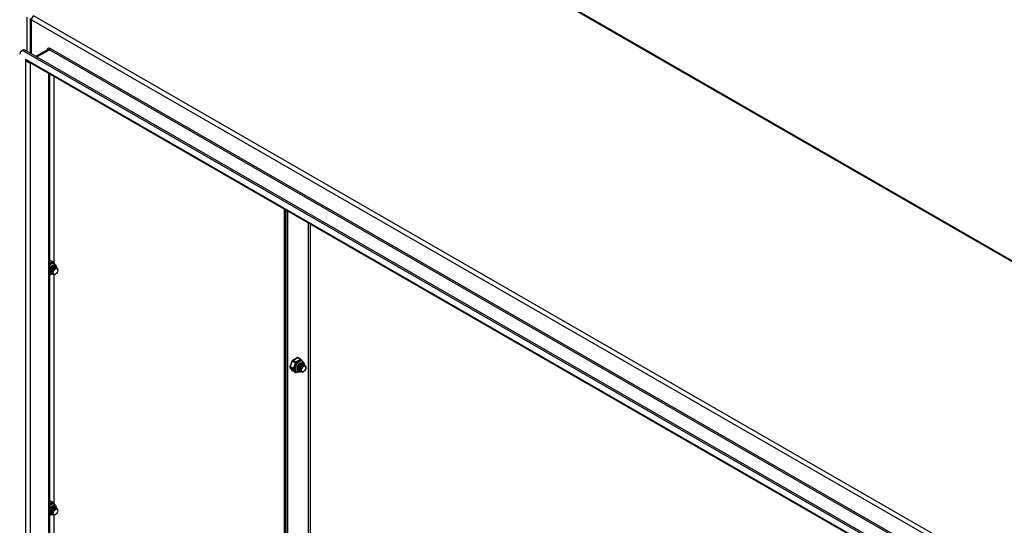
# Model space of a CAD drawing. Header units: inches. Extents: x 26 to 729, y 80 to 336.
# Tile 136 of 153: x 670 to 699, y 287 to 302. Entities that reach past the tile are written whole.
import ezdxf

# ---------------------------------------------------------------- set-up
doc = ezdxf.new("R2010")
doc.units = ezdxf.units.IN
doc.header["$MEASUREMENT"] = 0
doc.layers.add('Visible Edges(ANSI)', color=7, linetype='Continuous', lineweight=25)
doc.layers.add('Visible Tangent Edges(ANSI)', color=7, linetype='Continuous', lineweight=25)

msp = doc.modelspace()

# ---------------------------------------------------------------- linework, layer by layer
at = {"layer": 'Visible Edges(ANSI)'}
for p, q in [((678.39, 306.839), (729.161, 277.602)), ((669.896, 300.896), (669.896, 301.948)), ((669.61, 300.958), (669.658, 300.986)), ((719.618, 272.208), (669.708, 300.949)), ((669.756, 300.976), (719.666, 272.235)), ((670.418, 301.003), (670.064, 300.799)), ((719.532, 272.015), (669.835, 300.633)), ((670.474, 300.265), (670.474, 272.157)), ((670.61, 294.534), (670.61, 300.187)), ((677.585, 277.308), (677.585, 296.17)), ((677.633, 296.142), (677.633, 277.28)), ((677.633, 277.28), (677.633, 296.142)), ((677.681, 296.115), (677.681, 277.253)), ((670.484, 294.631), (670.568, 294.583)), ((670.554, 294.427), (670.567, 294.435)), ((670.582, 294.411), (670.595, 294.419)), ((670.607, 294.527), (670.621, 294.519)), ((670.61, 294.395), (670.623, 294.403)), ((670.617, 294.44), (670.62, 294.438)), ((670.638, 294.379), (670.648, 294.385)), ((670.645, 294.424), (670.648, 294.422)), ((670.673, 294.408), (670.676, 294.406)), ((670.723, 294.324), (670.723, 294.34)), ((670.481, 294.23), (670.474, 294.235)), ((670.488, 294.291), (670.487, 294.306)), ((670.487, 294.247), (670.49, 294.245)), ((670.515, 294.275), (670.515, 294.29)), ((670.515, 294.231), (670.518, 294.229)), ((670.543, 294.259), (670.543, 294.274)), ((670.543, 294.215), (670.546, 294.213)), ((670.571, 294.25), (670.571, 294.257)), ((670.571, 294.199), (670.574, 294.197)), ((670.61, 287.252), (670.61, 294.192)), ((670.655, 294.206), (670.651, 294.203)), ((677.978, 291.676), (677.835, 291.594)), ((677.998, 291.676), (678.081, 291.628)), ((677.826, 291.584), (677.755, 291.4)), ((677.757, 291.381), (677.829, 291.279)), ((677.973, 291.353), (677.973, 291.363)), ((678.001, 291.337), (678.001, 291.351)), ((678.068, 291.473), (678.081, 291.48)), ((678.096, 291.457), (678.108, 291.464)), ((678.103, 291.501), (678.106, 291.5)), ((678.121, 291.573), (678.135, 291.565)), ((678.124, 291.441), (678.136, 291.448)), ((678.131, 291.485), (678.134, 291.484)), ((678.152, 291.425), (678.161, 291.43)), ((678.159, 291.469), (678.162, 291.468)), ((678.187, 291.453), (678.19, 291.452)), ((678.236, 291.369), (678.236, 291.385)), ((677.835, 291.273), (677.919, 291.225)), ((677.934, 291.249), (677.948, 291.241)), ((677.973, 291.308), (677.976, 291.306)), ((678.001, 291.292), (678.004, 291.29)), ((678.029, 291.321), (678.029, 291.335)), ((678.029, 291.276), (678.032, 291.274)), ((678.057, 291.304), (678.057, 291.319)), ((678.057, 291.26), (678.06, 291.258)), ((678.085, 291.296), (678.085, 291.303)), ((678.085, 291.244), (678.088, 291.242)), ((678.168, 291.251), (678.164, 291.249)), ((670.484, 287.35), (670.568, 287.301)), ((670.607, 287.246), (670.621, 287.238)), ((670.481, 286.949), (670.474, 286.953)), ((670.488, 287.01), (670.487, 287.024)), ((670.487, 286.965), (670.49, 286.964)), ((670.515, 286.994), (670.515, 287.008)), ((670.515, 286.949), (670.518, 286.948)), ((670.543, 286.978), (670.543, 286.992)), ((670.543, 286.933), (670.546, 286.931)), ((670.554, 287.146), (670.567, 287.153)), ((670.571, 286.969), (670.571, 286.976)), ((670.571, 286.917), (670.574, 286.915)), ((670.582, 287.13), (670.595, 287.137)), ((670.589, 287.175), (670.592, 287.173)), ((670.61, 287.114), (670.623, 287.121)), ((670.61, 279.971), (670.61, 286.91)), ((670.617, 287.158), (670.62, 287.157)), ((670.638, 287.098), (670.648, 287.103)), ((670.645, 287.142), (670.648, 287.141)), ((670.655, 286.924), (670.651, 286.922)), ((670.673, 287.126), (670.676, 287.125)), ((670.723, 287.042), (670.723, 287.058))]:
    msp.add_line(p, q, dxfattribs=at)
at = {"layer": 'Visible Edges(ANSI)', "flags": 128}
for points in [[(670.474, 294.362), (670.481, 294.376), (670.489, 294.389), (670.497, 294.401), (670.506, 294.413), (670.515, 294.424), (670.525, 294.434), (670.535, 294.443), (670.545, 294.45), (670.556, 294.456), (670.566, 294.461), (670.575, 294.465), (670.585, 294.467), (670.593, 294.467), (670.601, 294.467), (670.608, 294.465), (670.614, 294.462)], [(670.617, 294.44), (670.61, 294.443), (670.601, 294.445), (670.592, 294.444), (670.583, 294.442), (670.573, 294.438), (670.563, 294.432), (670.553, 294.425), (670.543, 294.416), (670.533, 294.406), (670.524, 294.394), (670.516, 294.382), (670.508, 294.369), (670.502, 294.355), (670.496, 294.341), (670.492, 294.327), (670.489, 294.313), (670.488, 294.299), (670.488, 294.286), (670.489, 294.273), (670.492, 294.262), (670.496, 294.252), (670.501, 294.243), (670.508, 294.236), (670.515, 294.231)], [(670.554, 294.427), (670.55, 294.425), (670.546, 294.422), (670.542, 294.418), (670.537, 294.415), (670.533, 294.411), (670.529, 294.407), (670.525, 294.402), (670.521, 294.397), (670.518, 294.393), (670.514, 294.387), (670.511, 294.382), (670.507, 294.376), (670.504, 294.371), (670.502, 294.365), (670.499, 294.359), (670.497, 294.353), (670.495, 294.347), (670.493, 294.341), (670.491, 294.335), (670.49, 294.329), (670.489, 294.323), (670.488, 294.317), (670.488, 294.311), (670.488, 294.306)], [(670.532, 294.224), (670.521, 294.227), (670.512, 294.233), (670.505, 294.241), (670.498, 294.251), (670.494, 294.262), (670.491, 294.275), (670.49, 294.29), (670.491, 294.305), (670.494, 294.321), (670.498, 294.337), (670.504, 294.353), (670.512, 294.369), (670.521, 294.384), (670.53, 294.398), (670.541, 294.41), (670.552, 294.421), (670.564, 294.429), (670.575, 294.436), (670.587, 294.441), (670.597, 294.443), (670.607, 294.443), (670.617, 294.44), (670.625, 294.435), (670.631, 294.428)], [(670.582, 294.411), (670.578, 294.409), (670.574, 294.406), (670.569, 294.402), (670.565, 294.399), (670.561, 294.395), (670.557, 294.391), (670.553, 294.386), (670.549, 294.381), (670.545, 294.376), (670.542, 294.371), (670.539, 294.366), (670.535, 294.36), (670.532, 294.355), (670.529, 294.349), (670.527, 294.343), (670.525, 294.337), (670.522, 294.331), (670.521, 294.325), (670.519, 294.319), (670.518, 294.313), (670.517, 294.307), (670.516, 294.301), (670.516, 294.295), (670.515, 294.29)], [(670.645, 294.424), (670.638, 294.427), (670.629, 294.428), (670.62, 294.428), (670.611, 294.426), (670.601, 294.422), (670.591, 294.416), (670.58, 294.409), (670.57, 294.4), (670.561, 294.39), (670.552, 294.378), (670.543, 294.366), (670.536, 294.353), (670.529, 294.339), (670.524, 294.325), (670.52, 294.311), (670.517, 294.297), (670.516, 294.283), (670.516, 294.27), (670.517, 294.257), (670.52, 294.246), (670.524, 294.236), (670.529, 294.227), (670.535, 294.22), (670.543, 294.215)], [(670.56, 294.208), (670.549, 294.211), (670.54, 294.217), (670.532, 294.225), (670.526, 294.235), (670.522, 294.246), (670.519, 294.259), (670.518, 294.274), (670.519, 294.289), (670.522, 294.305), (670.526, 294.321), (670.532, 294.337), (670.54, 294.353), (670.548, 294.368), (670.558, 294.381), (670.569, 294.394), (670.58, 294.405), (670.592, 294.413), (670.603, 294.42), (670.614, 294.425), (670.625, 294.427), (670.635, 294.427), (670.644, 294.424), (670.652, 294.419), (670.659, 294.412)], [(670.673, 294.408), (670.665, 294.411), (670.657, 294.412), (670.648, 294.412), (670.638, 294.41), (670.629, 294.406), (670.618, 294.4), (670.608, 294.393), (670.598, 294.384), (670.589, 294.374), (670.58, 294.362), (670.571, 294.35), (670.564, 294.337), (670.557, 294.323), (670.552, 294.309), (670.548, 294.295), (670.545, 294.281), (670.543, 294.267), (670.543, 294.254), (670.545, 294.241), (670.547, 294.23), (670.551, 294.22), (670.557, 294.211), (670.563, 294.204), (670.571, 294.199)], [(670.61, 294.395), (670.606, 294.393), (670.602, 294.39), (670.597, 294.386), (670.593, 294.383), (670.589, 294.379), (670.585, 294.375), (670.581, 294.37), (670.577, 294.365), (670.573, 294.36), (670.57, 294.355), (670.566, 294.35), (670.563, 294.344), (670.56, 294.339), (670.557, 294.333), (670.555, 294.327), (670.552, 294.321), (670.55, 294.315), (670.548, 294.309), (670.547, 294.303), (670.546, 294.297), (670.545, 294.291), (670.544, 294.285), (670.543, 294.279), (670.543, 294.274)], [(670.615, 294.193), (670.601, 294.191), (670.589, 294.192), (670.577, 294.195), (670.567, 294.202), (670.559, 294.211), (670.553, 294.222), (670.548, 294.236), (670.546, 294.251), (670.546, 294.267), (670.549, 294.285), (670.553, 294.302), (670.56, 294.32), (670.568, 294.338), (670.578, 294.354), (670.589, 294.369), (670.601, 294.382), (670.613, 294.393), (670.626, 294.401), (670.639, 294.407), (670.651, 294.41), (670.662, 294.411), (670.672, 294.408), (670.681, 294.403), (670.688, 294.395)], [(670.72, 294.362), (670.715, 294.374), (670.708, 294.384), (670.699, 294.391), (670.688, 294.395), (670.676, 294.395), (670.663, 294.392), (670.649, 294.386), (670.635, 294.376), (670.621, 294.364), (670.609, 294.35), (670.597, 294.334), (670.588, 294.316), (670.58, 294.297), (670.574, 294.279), (670.572, 294.26), (670.571, 294.243), (670.574, 294.228), (670.579, 294.215), (670.587, 294.204), (670.597, 294.197), (670.608, 294.193), (670.622, 294.193), (670.636, 294.197), (670.651, 294.203)], [(670.638, 294.379), (670.634, 294.377), (670.629, 294.374), (670.625, 294.37), (670.621, 294.367), (670.617, 294.363), (670.613, 294.359), (670.609, 294.354), (670.605, 294.349), (670.601, 294.344), (670.598, 294.339), (670.594, 294.334), (670.591, 294.328), (670.588, 294.323), (670.585, 294.317), (670.583, 294.311), (670.58, 294.305), (670.578, 294.299), (670.576, 294.293), (670.575, 294.287), (670.573, 294.281), (670.572, 294.275), (670.572, 294.269), (670.571, 294.263), (670.571, 294.258)], [(670.574, 294.578), (670.579, 294.571), (670.584, 294.564), (670.596, 294.55), (670.609, 294.535), (670.615, 294.527), (670.621, 294.52)], [(670.621, 294.519), (670.634, 294.51), (670.646, 294.499), (670.655, 294.486), (670.662, 294.472), (670.667, 294.457), (670.67, 294.441), (670.672, 294.425), (670.671, 294.409)], [(670.504, 294.24), (670.502, 294.24), (670.501, 294.241), (670.499, 294.241), (670.498, 294.242), (670.497, 294.242), (670.495, 294.243), (670.494, 294.243), (670.492, 294.244), (670.491, 294.245), (670.49, 294.245), (670.489, 294.246), (670.487, 294.247), (670.486, 294.248), (670.485, 294.249), (670.484, 294.25), (670.483, 294.251), (670.481, 294.252), (670.48, 294.253), (670.479, 294.254), (670.478, 294.255), (670.477, 294.256), (670.476, 294.258), (670.475, 294.259), (670.474, 294.26)], [(670.474, 294.258), (670.475, 294.257), (670.475, 294.257), (670.476, 294.256), (670.476, 294.256), (670.477, 294.255), (670.477, 294.255), (670.478, 294.254), (670.478, 294.254), (670.479, 294.253), (670.479, 294.253), (670.48, 294.252), (670.48, 294.252), (670.481, 294.251), (670.482, 294.251), (670.482, 294.25), (670.483, 294.25), (670.483, 294.249), (670.484, 294.249), (670.484, 294.249), (670.485, 294.248), (670.486, 294.248), (670.486, 294.247), (670.487, 294.247), (670.487, 294.247)], [(670.557, 294.208), (670.547, 294.202), (670.538, 294.197), (670.528, 294.193), (670.517, 294.189), (670.507, 294.186), (670.496, 294.184), (670.485, 294.183), (670.474, 294.183)], [(677.994, 291.276), (677.989, 291.279), (677.984, 291.284), (677.98, 291.289), (677.977, 291.296), (677.974, 291.304), (677.972, 291.312), (677.97, 291.322), (677.97, 291.332), (677.97, 291.343), (677.972, 291.355), (677.974, 291.366), (677.977, 291.379), (677.981, 291.391), (677.986, 291.403), (677.992, 291.416), (677.998, 291.428), (678.006, 291.439), (678.013, 291.45), (678.021, 291.461), (678.03, 291.471), (678.039, 291.479), (678.048, 291.487), (678.058, 291.494), (678.067, 291.5), (678.076, 291.505), (678.085, 291.509), (678.093, 291.511), (678.102, 291.512), (678.109, 291.513), (678.116, 291.512), (678.122, 291.51), (678.128, 291.508)], [(677.974, 291.367), (677.974, 291.363), (677.974, 291.359), (677.973, 291.355), (677.973, 291.351), (677.974, 291.347), (677.974, 291.343), (677.974, 291.339), (677.975, 291.335), (677.975, 291.331), (677.976, 291.328), (677.977, 291.324), (677.978, 291.321), (677.98, 291.318), (677.981, 291.315), (677.982, 291.312), (677.984, 291.309), (677.986, 291.306), (677.988, 291.304), (677.99, 291.301), (677.992, 291.299), (677.994, 291.297), (677.996, 291.295), (677.999, 291.294), (678.001, 291.292)], [(678.018, 291.285), (678.013, 291.286), (678.009, 291.288), (678.005, 291.29), (678.001, 291.292), (677.997, 291.295), (677.994, 291.298), (677.991, 291.302), (677.988, 291.305), (677.986, 291.31), (677.983, 291.314), (677.981, 291.319), (677.98, 291.324), (677.978, 291.329), (677.977, 291.335), (677.977, 291.34), (677.976, 291.346), (677.976, 291.353), (677.976, 291.359), (677.977, 291.365), (677.978, 291.372), (677.979, 291.379), (677.98, 291.385), (677.982, 291.392), (677.984, 291.399)], [(678.131, 291.485), (678.123, 291.488), (678.115, 291.49), (678.106, 291.489), (678.096, 291.487), (678.087, 291.483), (678.076, 291.478), (678.066, 291.47), (678.056, 291.461), (678.047, 291.451), (678.038, 291.44), (678.029, 291.427), (678.022, 291.414), (678.015, 291.4), (678.01, 291.386), (678.006, 291.372), (678.003, 291.358), (678.001, 291.344), (678.001, 291.331), (678.003, 291.319), (678.005, 291.308), (678.009, 291.297), (678.015, 291.289), (678.021, 291.282), (678.029, 291.276)], [(678.068, 291.473), (678.064, 291.47), (678.059, 291.467), (678.055, 291.464), (678.051, 291.46), (678.047, 291.456), (678.043, 291.452), (678.039, 291.448), (678.035, 291.443), (678.031, 291.438), (678.028, 291.433), (678.024, 291.427), (678.021, 291.422), (678.018, 291.416), (678.015, 291.41), (678.013, 291.404), (678.01, 291.398), (678.008, 291.392), (678.006, 291.386), (678.005, 291.38), (678.004, 291.374), (678.003, 291.368), (678.002, 291.362), (678.001, 291.357), (678.001, 291.351)], [(678.046, 291.269), (678.035, 291.273), (678.026, 291.278), (678.018, 291.286), (678.012, 291.296), (678.008, 291.308), (678.005, 291.321), (678.004, 291.335), (678.005, 291.351), (678.008, 291.366), (678.012, 291.383), (678.018, 291.399), (678.026, 291.414), (678.034, 291.429), (678.044, 291.443), (678.055, 291.455), (678.066, 291.466), (678.077, 291.475), (678.089, 291.481), (678.1, 291.486), (678.111, 291.488), (678.121, 291.488), (678.13, 291.485), (678.138, 291.481), (678.145, 291.474)], [(678.159, 291.469), (678.151, 291.472), (678.143, 291.474), (678.134, 291.473), (678.124, 291.471), (678.114, 291.467), (678.104, 291.461), (678.094, 291.454), (678.084, 291.445), (678.075, 291.435), (678.066, 291.424), (678.057, 291.411), (678.05, 291.398), (678.043, 291.384), (678.038, 291.37), (678.034, 291.356), (678.031, 291.342), (678.029, 291.328), (678.029, 291.315), (678.031, 291.303), (678.033, 291.292), (678.037, 291.281), (678.043, 291.273), (678.049, 291.266), (678.057, 291.26)], [(678.096, 291.457), (678.092, 291.454), (678.087, 291.451), (678.083, 291.448), (678.079, 291.444), (678.075, 291.44), (678.071, 291.436), (678.067, 291.432), (678.063, 291.427), (678.059, 291.422), (678.056, 291.417), (678.052, 291.411), (678.049, 291.406), (678.046, 291.4), (678.043, 291.394), (678.041, 291.388), (678.038, 291.382), (678.036, 291.376), (678.034, 291.37), (678.033, 291.364), (678.031, 291.358), (678.03, 291.352), (678.03, 291.346), (678.029, 291.341), (678.029, 291.335)], [(678.073, 291.253), (678.063, 291.257), (678.054, 291.262), (678.046, 291.27), (678.04, 291.28), (678.036, 291.292), (678.033, 291.305), (678.032, 291.319), (678.033, 291.334), (678.036, 291.35), (678.04, 291.367), (678.046, 291.383), (678.053, 291.398), (678.062, 291.413), (678.072, 291.427), (678.083, 291.439), (678.094, 291.45), (678.105, 291.459), (678.117, 291.465), (678.128, 291.47), (678.139, 291.472), (678.149, 291.472), (678.158, 291.469), (678.166, 291.465), (678.173, 291.458)], [(678.187, 291.453), (678.179, 291.456), (678.171, 291.458), (678.162, 291.457), (678.152, 291.455), (678.142, 291.451), (678.132, 291.445), (678.122, 291.438), (678.112, 291.429), (678.102, 291.419), (678.093, 291.408), (678.085, 291.395), (678.078, 291.382), (678.071, 291.368), (678.066, 291.354), (678.062, 291.34), (678.059, 291.326), (678.057, 291.312), (678.057, 291.299), (678.058, 291.287), (678.061, 291.275), (678.065, 291.265), (678.07, 291.257), (678.077, 291.249), (678.085, 291.244)], [(678.124, 291.441), (678.119, 291.438), (678.115, 291.435), (678.111, 291.432), (678.107, 291.428), (678.103, 291.424), (678.099, 291.42), (678.095, 291.415), (678.091, 291.411), (678.087, 291.406), (678.083, 291.401), (678.08, 291.395), (678.077, 291.39), (678.074, 291.384), (678.071, 291.378), (678.068, 291.372), (678.066, 291.366), (678.064, 291.36), (678.062, 291.354), (678.061, 291.348), (678.059, 291.342), (678.058, 291.336), (678.058, 291.33), (678.057, 291.325), (678.057, 291.319)], [(678.129, 291.238), (678.115, 291.236), (678.102, 291.237), (678.091, 291.241), (678.081, 291.247), (678.073, 291.256), (678.066, 291.267), (678.062, 291.281), (678.06, 291.296), (678.06, 291.313), (678.062, 291.33), (678.067, 291.348), (678.073, 291.366), (678.082, 291.383), (678.091, 291.399), (678.102, 291.414), (678.114, 291.427), (678.127, 291.438), (678.14, 291.447), (678.152, 291.453), (678.165, 291.456), (678.176, 291.456), (678.186, 291.453), (678.195, 291.448), (678.202, 291.44)], [(678.065, 291.499), (678.068, 291.501), (678.071, 291.501), (678.073, 291.502), (678.076, 291.503), (678.078, 291.503), (678.081, 291.504), (678.083, 291.504), (678.086, 291.504), (678.088, 291.504), (678.091, 291.504), (678.093, 291.504), (678.095, 291.504), (678.097, 291.503), (678.099, 291.503), (678.102, 291.502), (678.104, 291.501), (678.105, 291.5), (678.107, 291.499), (678.109, 291.498), (678.111, 291.496), (678.112, 291.495), (678.114, 291.493), (678.115, 291.492), (678.117, 291.49)], [(678.103, 291.501), (678.102, 291.502), (678.101, 291.502), (678.1, 291.503), (678.099, 291.503), (678.098, 291.504), (678.097, 291.504), (678.096, 291.504), (678.095, 291.505), (678.094, 291.505), (678.093, 291.505), (678.092, 291.505), (678.091, 291.506), (678.09, 291.506), (678.088, 291.506), (678.087, 291.506), (678.086, 291.506), (678.085, 291.506), (678.084, 291.506), (678.083, 291.506), (678.081, 291.506), (678.08, 291.506), (678.079, 291.506), (678.078, 291.505), (678.076, 291.505)], [(678.234, 291.408), (678.229, 291.42), (678.222, 291.43), (678.213, 291.436), (678.202, 291.44), (678.19, 291.44), (678.176, 291.437), (678.163, 291.431), (678.149, 291.422), (678.135, 291.41), (678.122, 291.395), (678.111, 291.379), (678.101, 291.361), (678.093, 291.343), (678.088, 291.324), (678.085, 291.306), (678.085, 291.289), (678.088, 291.273), (678.093, 291.26), (678.1, 291.25), (678.11, 291.242), (678.122, 291.239), (678.135, 291.239), (678.15, 291.242), (678.164, 291.249)], [(678.152, 291.425), (678.147, 291.422), (678.143, 291.419), (678.139, 291.416), (678.135, 291.412), (678.13, 291.408), (678.126, 291.404), (678.122, 291.399), (678.119, 291.395), (678.115, 291.39), (678.111, 291.385), (678.108, 291.379), (678.105, 291.374), (678.102, 291.368), (678.099, 291.362), (678.096, 291.356), (678.094, 291.35), (678.092, 291.344), (678.09, 291.338), (678.088, 291.332), (678.087, 291.326), (678.086, 291.32), (678.085, 291.314), (678.085, 291.309), (678.085, 291.303)], [(678.087, 291.623), (678.092, 291.616), (678.098, 291.61), (678.11, 291.595), (678.123, 291.58), (678.129, 291.573), (678.134, 291.565)], [(678.135, 291.565), (678.148, 291.556), (678.159, 291.544), (678.169, 291.531), (678.176, 291.517), (678.181, 291.502), (678.184, 291.486), (678.185, 291.47), (678.185, 291.454)], [(677.96, 291.235), (677.948, 291.23), (677.938, 291.225)], [(678.071, 291.254), (678.057, 291.245), (678.042, 291.238), (678.027, 291.233), (678.011, 291.23), (677.995, 291.229), (677.979, 291.23), (677.963, 291.234), (677.948, 291.241)], [(677.99, 291.301), (677.989, 291.301), (677.988, 291.302), (677.987, 291.302), (677.987, 291.302), (677.986, 291.302), (677.985, 291.303), (677.984, 291.303), (677.984, 291.303), (677.983, 291.303), (677.982, 291.304), (677.981, 291.304), (677.981, 291.304), (677.98, 291.305), (677.979, 291.305), (677.979, 291.305), (677.978, 291.306), (677.977, 291.306), (677.976, 291.306), (677.976, 291.307), (677.975, 291.307), (677.974, 291.307), (677.974, 291.308), (677.973, 291.308), (677.972, 291.309)], [(677.973, 291.309), (677.973, 291.309), (677.973, 291.309), (677.973, 291.308), (677.973, 291.308), (677.973, 291.308), (677.973, 291.308), (677.973, 291.308), (677.973, 291.308), (677.973, 291.308), (677.973, 291.308), (677.973, 291.308), (677.973, 291.308), (677.973, 291.308), (677.973, 291.308), (677.973, 291.308), (677.973, 291.308), (677.973, 291.308), (677.973, 291.308), (677.973, 291.308), (677.973, 291.308), (677.973, 291.308), (677.973, 291.308), (677.973, 291.308), (677.973, 291.308)], [(670.474, 287.081), (670.481, 287.094), (670.489, 287.107), (670.497, 287.12), (670.506, 287.132), (670.515, 287.142), (670.525, 287.152), (670.535, 287.161), (670.545, 287.169), (670.556, 287.175), (670.566, 287.18), (670.575, 287.183), (670.585, 287.185), (670.593, 287.186), (670.601, 287.185), (670.608, 287.184), (670.614, 287.181)], [(670.552, 287.173), (670.554, 287.174), (670.557, 287.175), (670.56, 287.175), (670.562, 287.176), (670.565, 287.177), (670.567, 287.177), (670.57, 287.177), (670.572, 287.177), (670.575, 287.178), (670.577, 287.177), (670.579, 287.177), (670.581, 287.177), (670.584, 287.176), (670.586, 287.176), (670.588, 287.175), (670.59, 287.174), (670.592, 287.173), (670.594, 287.172), (670.595, 287.171), (670.597, 287.169), (670.599, 287.168), (670.6, 287.166), (670.602, 287.165), (670.603, 287.163)], [(670.589, 287.175), (670.588, 287.175), (670.588, 287.176), (670.587, 287.176), (670.586, 287.176), (670.585, 287.177), (670.583, 287.177), (670.582, 287.178), (670.581, 287.178), (670.58, 287.178), (670.579, 287.178), (670.578, 287.179), (670.577, 287.179), (670.576, 287.179), (670.575, 287.179), (670.574, 287.179), (670.572, 287.179), (670.571, 287.179), (670.57, 287.179), (670.569, 287.179), (670.568, 287.179), (670.566, 287.179), (670.565, 287.179), (670.564, 287.179), (670.563, 287.178)], [(670.574, 287.296), (670.579, 287.29), (670.584, 287.283), (670.596, 287.268), (670.609, 287.253), (670.615, 287.246), (670.621, 287.238)], [(670.621, 287.238), (670.634, 287.229), (670.646, 287.217), (670.655, 287.204), (670.662, 287.19), (670.667, 287.175), (670.67, 287.16), (670.672, 287.144), (670.671, 287.127)], [(670.504, 286.958), (670.502, 286.959), (670.501, 286.959), (670.499, 286.96), (670.498, 286.96), (670.497, 286.961), (670.495, 286.961), (670.494, 286.962), (670.492, 286.962), (670.491, 286.963), (670.49, 286.964), (670.489, 286.965), (670.487, 286.965), (670.486, 286.966), (670.485, 286.967), (670.484, 286.968), (670.483, 286.969), (670.481, 286.97), (670.48, 286.971), (670.479, 286.972), (670.478, 286.974), (670.477, 286.975), (670.476, 286.976), (670.475, 286.977), (670.474, 286.979)], [(670.474, 286.976), (670.475, 286.976), (670.475, 286.975), (670.476, 286.975), (670.476, 286.974), (670.477, 286.974), (670.477, 286.973), (670.478, 286.973), (670.478, 286.972), (670.479, 286.972), (670.479, 286.971), (670.48, 286.971), (670.48, 286.97), (670.481, 286.97), (670.482, 286.969), (670.482, 286.969), (670.483, 286.968), (670.483, 286.968), (670.484, 286.967), (670.484, 286.967), (670.485, 286.967), (670.486, 286.966), (670.486, 286.966), (670.487, 286.966), (670.487, 286.965)], [(670.476, 286.974), (670.476, 286.974), (670.476, 286.974), (670.476, 286.974), (670.476, 286.974), (670.476, 286.975), (670.476, 286.975), (670.476, 286.975), (670.476, 286.975), (670.475, 286.975), (670.475, 286.975), (670.475, 286.975), (670.475, 286.975), (670.475, 286.975), (670.475, 286.975), (670.475, 286.975), (670.475, 286.975), (670.475, 286.975), (670.475, 286.975), (670.475, 286.975), (670.475, 286.975), (670.475, 286.975), (670.475, 286.975), (670.474, 286.975), (670.474, 286.975)], [(670.557, 286.927), (670.547, 286.921), (670.538, 286.916), (670.528, 286.911), (670.517, 286.908), (670.507, 286.905), (670.496, 286.903), (670.485, 286.902), (670.474, 286.902)], [(670.617, 287.158), (670.61, 287.162), (670.601, 287.163), (670.592, 287.163), (670.583, 287.16), (670.573, 287.156), (670.563, 287.151), (670.553, 287.143), (670.543, 287.134), (670.533, 287.124), (670.524, 287.113), (670.516, 287.1), (670.508, 287.087), (670.502, 287.074), (670.496, 287.059), (670.492, 287.045), (670.489, 287.031), (670.488, 287.017), (670.488, 287.004), (670.489, 286.992), (670.492, 286.981), (670.496, 286.971), (670.501, 286.962), (670.508, 286.955), (670.515, 286.949)], [(670.554, 287.146), (670.55, 287.143), (670.546, 287.14), (670.542, 287.137), (670.537, 287.133), (670.533, 287.129), (670.529, 287.125), (670.525, 287.121), (670.521, 287.116), (670.518, 287.111), (670.514, 287.106), (670.511, 287.1), (670.507, 287.095), (670.504, 287.089), (670.502, 287.083), (670.499, 287.078), (670.497, 287.072), (670.495, 287.066), (670.493, 287.059), (670.491, 287.053), (670.49, 287.047), (670.489, 287.041), (670.488, 287.036), (670.488, 287.03), (670.488, 287.024)], [(670.532, 286.942), (670.521, 286.946), (670.512, 286.951), (670.505, 286.959), (670.498, 286.969), (670.494, 286.981), (670.491, 286.994), (670.49, 287.008), (670.491, 287.024), (670.494, 287.04), (670.498, 287.056), (670.504, 287.072), (670.512, 287.087), (670.521, 287.102), (670.53, 287.116), (670.541, 287.128), (670.552, 287.139), (670.564, 287.148), (670.575, 287.155), (670.587, 287.159), (670.597, 287.161), (670.607, 287.161), (670.617, 287.159), (670.625, 287.154), (670.631, 287.147)], [(670.582, 287.13), (670.578, 287.127), (670.574, 287.124), (670.569, 287.121), (670.565, 287.117), (670.561, 287.113), (670.557, 287.109), (670.553, 287.105), (670.549, 287.1), (670.545, 287.095), (670.542, 287.09), (670.539, 287.084), (670.535, 287.079), (670.532, 287.073), (670.529, 287.067), (670.527, 287.061), (670.525, 287.055), (670.522, 287.049), (670.521, 287.043), (670.519, 287.037), (670.518, 287.031), (670.517, 287.025), (670.516, 287.02), (670.516, 287.014), (670.515, 287.008)], [(670.645, 287.142), (670.638, 287.146), (670.629, 287.147), (670.62, 287.147), (670.611, 287.144), (670.601, 287.14), (670.591, 287.135), (670.58, 287.127), (670.57, 287.118), (670.561, 287.108), (670.552, 287.097), (670.543, 287.084), (670.536, 287.071), (670.529, 287.058), (670.524, 287.043), (670.52, 287.029), (670.517, 287.015), (670.516, 287.001), (670.516, 286.988), (670.517, 286.976), (670.52, 286.965), (670.524, 286.955), (670.529, 286.946), (670.535, 286.939), (670.543, 286.933)], [(670.56, 286.926), (670.549, 286.93), (670.54, 286.935), (670.532, 286.943), (670.526, 286.953), (670.522, 286.965), (670.519, 286.978), (670.518, 286.992), (670.519, 287.008), (670.522, 287.024), (670.526, 287.04), (670.532, 287.056), (670.54, 287.071), (670.548, 287.086), (670.558, 287.1), (670.569, 287.112), (670.58, 287.123), (670.592, 287.132), (670.603, 287.139), (670.614, 287.143), (670.625, 287.145), (670.635, 287.145), (670.644, 287.143), (670.652, 287.138), (670.659, 287.131)], [(670.673, 287.126), (670.665, 287.13), (670.657, 287.131), (670.648, 287.131), (670.638, 287.128), (670.629, 287.124), (670.618, 287.119), (670.608, 287.111), (670.598, 287.102), (670.589, 287.092), (670.58, 287.081), (670.571, 287.068), (670.564, 287.055), (670.557, 287.041), (670.552, 287.027), (670.548, 287.013), (670.545, 286.999), (670.543, 286.985), (670.543, 286.972), (670.545, 286.96), (670.547, 286.949), (670.551, 286.939), (670.557, 286.93), (670.563, 286.923), (670.571, 286.917)], [(670.61, 287.114), (670.606, 287.111), (670.602, 287.108), (670.597, 287.105), (670.593, 287.101), (670.589, 287.097), (670.585, 287.093), (670.581, 287.089), (670.577, 287.084), (670.573, 287.079), (670.57, 287.074), (670.566, 287.068), (670.563, 287.063), (670.56, 287.057), (670.557, 287.051), (670.555, 287.045), (670.552, 287.039), (670.55, 287.033), (670.548, 287.027), (670.547, 287.021), (670.546, 287.015), (670.545, 287.009), (670.544, 287.003), (670.543, 286.998), (670.543, 286.992)], [(670.615, 286.911), (670.601, 286.909), (670.589, 286.91), (670.577, 286.914), (670.567, 286.92), (670.559, 286.929), (670.553, 286.941), (670.548, 286.954), (670.546, 286.969), (670.546, 286.986), (670.549, 287.003), (670.553, 287.021), (670.56, 287.039), (670.568, 287.056), (670.578, 287.072), (670.589, 287.087), (670.601, 287.1), (670.613, 287.111), (670.626, 287.12), (670.639, 287.126), (670.651, 287.129), (670.662, 287.129), (670.672, 287.127), (670.681, 287.121), (670.688, 287.113)], [(670.72, 287.081), (670.715, 287.093), (670.708, 287.103), (670.699, 287.109), (670.688, 287.113), (670.676, 287.113), (670.663, 287.11), (670.649, 287.104), (670.635, 287.095), (670.621, 287.083), (670.609, 287.068), (670.597, 287.052), (670.588, 287.034), (670.58, 287.016), (670.574, 286.997), (670.572, 286.979), (670.571, 286.962), (670.574, 286.946), (670.579, 286.933), (670.587, 286.923), (670.597, 286.916), (670.608, 286.912), (670.622, 286.912), (670.636, 286.915), (670.651, 286.922)], [(670.638, 287.098), (670.634, 287.095), (670.629, 287.092), (670.625, 287.089), (670.621, 287.085), (670.617, 287.081), (670.613, 287.077), (670.609, 287.073), (670.605, 287.068), (670.601, 287.063), (670.598, 287.058), (670.594, 287.052), (670.591, 287.047), (670.588, 287.041), (670.585, 287.035), (670.583, 287.029), (670.58, 287.023), (670.578, 287.017), (670.576, 287.011), (670.575, 287.005), (670.573, 286.999), (670.572, 286.993), (670.572, 286.987), (670.571, 286.982), (670.571, 286.976)]]:
    msp.add_lwpolyline(points, dxfattribs=at)
at = {"layer": 'Visible Edges(ANSI)'}
for centre, start, end in [((670.474, 294.614), 60.064, 89.354), ((670.558, 294.566), 36.716, 60.064), ((677.988, 291.659), 60.064, 119.936), ((677.773, 291.393), 158.8021, 215.0271), ((677.845, 291.577), 119.936, 158.8021), ((678.072, 291.611), 36.716, 60.064), ((677.845, 291.29), 215.0271, 240.064), ((677.929, 291.242), 240.064, 297.2321), ((670.474, 287.332), 60.064, 89.354), ((670.558, 287.284), 36.716, 60.064)]:
    msp.add_arc(centre, 0.0197, start, end, dxfattribs=at)
for centre, major_axis, start_param, end_param in [((669.708, 300.788), (-0.098, 0.171), 5.499721, 7.070517), ((669.756, 300.815), (-0.098, 0.171), 5.499721, 6.283185), ((670.539, 294.351), (0.067, 0.116), 5.718546, 6.217869), ((670.641, 294.293), (0.058, 0.101), 5.495853, 5.750129), ((670.539, 294.351), (-0.067, -0.116), 0.065316, 0.520508), ((678.053, 291.396), (0.067, 0.116), 5.718546, 6.217869), ((678.025, 291.412), (0.079, 0.136), 5.540636, 5.67712), ((678.154, 291.338), (0.058, 0.101), 5.495853, 5.750129), ((678.053, 291.396), (-0.067, -0.116), 0.065316, 0.520508), ((678.025, 291.412), (0.079, 0.136), 3.747658, 3.892421), ((670.539, 287.069), (0.067, 0.116), 5.718546, 6.217869), ((670.539, 287.069), (-0.067, -0.116), 0.065316, 0.520508), ((670.511, 287.086), (0.079, 0.136), 3.747658, 3.892421), ((670.511, 287.086), (0.079, 0.136), 5.540636, 5.67712), ((670.641, 287.011), (0.058, 0.101), 5.495853, 5.750129)]:
    msp.add_ellipse(centre, major_axis=major_axis, ratio=0.578093, start_param=start_param, end_param=end_param, dxfattribs=at)
for centre in [(670.654, 294.285), (678.168, 291.33), (670.654, 287.003)]:
    msp.add_ellipse(centre, major_axis=(-0.0481, -0.0836), ratio=0.578093, dxfattribs=at)
at = {"layer": 'Visible Tangent Edges(ANSI)'}
for p, q in [((729.112, 277.597), (678.34, 306.834)), ((669.785, 301.988), (669.785, 300.96)), ((669.925, 301.907), (720.697, 272.67)), ((669.925, 300.879), (669.925, 301.907)), ((669.995, 302.029), (720.224, 273.104)), ((669.708, 300.949), (669.756, 300.976)), ((670.093, 300.782), (670.467, 300.998)), ((670.467, 300.998), (670.539, 300.957)), ((720.132, 272.449), (670.489, 301.036)), ((720.039, 272.452), (670.539, 300.957)), ((669.749, 300.716), (719.576, 272.023)), ((669.749, 300.716), (669.749, 271.721)), ((669.889, 300.602), (669.889, 271.827)), ((670.445, 300.282), (670.445, 272.148)), ((678.318, 276.679), (678.318, 295.748)), ((678.362, 295.723), (678.362, 276.679)), ((670.474, 294.63), (670.558, 294.582)), ((677.845, 291.593), (677.988, 291.675)), ((677.988, 291.675), (678.072, 291.627)), ((677.761, 291.394), (677.833, 291.578)), ((677.845, 291.345), (677.761, 291.394)), ((677.833, 291.275), (677.761, 291.378)), ((677.761, 291.378), (677.845, 291.329)), ((677.833, 291.578), (677.916, 291.53)), ((677.929, 291.545), (677.845, 291.593)), ((677.916, 291.227), (677.833, 291.275)), ((670.474, 287.348), (670.558, 287.3))]:
    msp.add_line(p, q, dxfattribs=at)
at = {"layer": 'Visible Tangent Edges(ANSI)', "flags": 128}
for points in [[(670.558, 294.582), (670.554, 294.579), (670.551, 294.577), (670.547, 294.574), (670.544, 294.572), (670.541, 294.569), (670.538, 294.567), (670.535, 294.564), (670.532, 294.561), (670.529, 294.559), (670.526, 294.556), (670.523, 294.553), (670.52, 294.551), (670.517, 294.548), (670.514, 294.546), (670.51, 294.543), (670.507, 294.541), (670.503, 294.538), (670.5, 294.536), (670.496, 294.533), (670.492, 294.531), (670.488, 294.529), (670.483, 294.527), (670.479, 294.525), (670.474, 294.524)], [(670.474, 294.508), (670.479, 294.511), (670.484, 294.514), (670.489, 294.517), (670.493, 294.519), (670.498, 294.522), (670.503, 294.525), (670.507, 294.527), (670.512, 294.53), (670.516, 294.532), (670.52, 294.535), (670.524, 294.537), (670.528, 294.539), (670.532, 294.542), (670.536, 294.544), (670.54, 294.546), (670.544, 294.548), (670.547, 294.55), (670.551, 294.551), (670.555, 294.553), (670.558, 294.555), (670.562, 294.556), (670.565, 294.557), (670.569, 294.559), (670.572, 294.56)], [(670.572, 294.56), (670.574, 294.559), (670.576, 294.557), (670.578, 294.556), (670.58, 294.555), (670.582, 294.554), (670.584, 294.552), (670.586, 294.551), (670.588, 294.55), (670.59, 294.548), (670.592, 294.547), (670.594, 294.545), (670.596, 294.543), (670.598, 294.542), (670.6, 294.54), (670.602, 294.538), (670.604, 294.537), (670.606, 294.535), (670.608, 294.533), (670.61, 294.531), (670.611, 294.529), (670.613, 294.527), (670.615, 294.525), (670.617, 294.523), (670.619, 294.521)], [(677.916, 291.53), (677.914, 291.522), (677.912, 291.514), (677.91, 291.505), (677.908, 291.497), (677.906, 291.489), (677.904, 291.48), (677.903, 291.472), (677.901, 291.464), (677.899, 291.456), (677.897, 291.447), (677.895, 291.439), (677.892, 291.431), (677.888, 291.424), (677.885, 291.416), (677.881, 291.409), (677.877, 291.402), (677.873, 291.395), (677.869, 291.388), (677.864, 291.381), (677.86, 291.374), (677.856, 291.367), (677.852, 291.36), (677.848, 291.353), (677.845, 291.345)], [(677.869, 291.335), (677.871, 291.342), (677.873, 291.349), (677.875, 291.356), (677.878, 291.364), (677.88, 291.371), (677.883, 291.378), (677.886, 291.386), (677.889, 291.394), (677.893, 291.402), (677.896, 291.41), (677.899, 291.418), (677.902, 291.426), (677.906, 291.435), (677.909, 291.443), (677.912, 291.452), (677.915, 291.46), (677.918, 291.469), (677.921, 291.477), (677.925, 291.485), (677.928, 291.493), (677.931, 291.5), (677.934, 291.508), (677.938, 291.515), (677.942, 291.522)], [(678.072, 291.627), (678.066, 291.623), (678.061, 291.62), (678.056, 291.616), (678.051, 291.612), (678.046, 291.607), (678.042, 291.603), (678.037, 291.599), (678.032, 291.595), (678.027, 291.591), (678.022, 291.587), (678.017, 291.583), (678.011, 291.58), (678.005, 291.576), (677.998, 291.573), (677.991, 291.57), (677.984, 291.567), (677.977, 291.565), (677.97, 291.562), (677.963, 291.559), (677.956, 291.557), (677.949, 291.554), (677.942, 291.551), (677.935, 291.548), (677.929, 291.545)], [(677.942, 291.522), (677.947, 291.526), (677.953, 291.531), (677.959, 291.535), (677.966, 291.539), (677.972, 291.544), (677.979, 291.548), (677.985, 291.552), (677.992, 291.556), (677.999, 291.56), (678.006, 291.564), (678.013, 291.568), (678.019, 291.572), (678.026, 291.575), (678.032, 291.579), (678.038, 291.583), (678.044, 291.586), (678.049, 291.589), (678.055, 291.592), (678.06, 291.595), (678.066, 291.597), (678.071, 291.599), (678.076, 291.602), (678.081, 291.603), (678.086, 291.605)], [(678.086, 291.605), (678.088, 291.604), (678.09, 291.603), (678.092, 291.602), (678.094, 291.6), (678.096, 291.599), (678.098, 291.598), (678.1, 291.596), (678.102, 291.595), (678.104, 291.593), (678.106, 291.592), (678.108, 291.59), (678.11, 291.589), (678.112, 291.587), (678.114, 291.585), (678.116, 291.584), (678.118, 291.582), (678.119, 291.58), (678.121, 291.578), (678.123, 291.576), (678.125, 291.574), (678.127, 291.572), (678.129, 291.57), (678.131, 291.568), (678.132, 291.566)], [(677.845, 291.329), (677.848, 291.325), (677.852, 291.32), (677.856, 291.315), (677.86, 291.31), (677.864, 291.305), (677.869, 291.301), (677.873, 291.296), (677.877, 291.291), (677.881, 291.286), (677.885, 291.281), (677.888, 291.276), (677.892, 291.272), (677.894, 291.268), (677.897, 291.264), (677.899, 291.26), (677.901, 291.256), (677.903, 291.253), (677.904, 291.249), (677.906, 291.246), (677.908, 291.242), (677.91, 291.239), (677.912, 291.235), (677.914, 291.231), (677.916, 291.227)], [(677.942, 291.232), (677.938, 291.235), (677.934, 291.237), (677.931, 291.239), (677.928, 291.242), (677.925, 291.245), (677.921, 291.248), (677.918, 291.251), (677.915, 291.254), (677.912, 291.258), (677.909, 291.261), (677.906, 291.266), (677.902, 291.27), (677.899, 291.275), (677.896, 291.28), (677.893, 291.285), (677.889, 291.291), (677.886, 291.296), (677.883, 291.302), (677.88, 291.308), (677.878, 291.313), (677.875, 291.319), (677.873, 291.325), (677.871, 291.33), (677.869, 291.335)], [(677.957, 291.236), (677.956, 291.236), (677.956, 291.236), (677.955, 291.236), (677.954, 291.236), (677.954, 291.235), (677.953, 291.235), (677.952, 291.235), (677.952, 291.235), (677.951, 291.235), (677.95, 291.235), (677.95, 291.234), (677.949, 291.234), (677.948, 291.234), (677.948, 291.234), (677.947, 291.234), (677.947, 291.234), (677.946, 291.233), (677.945, 291.233), (677.945, 291.233), (677.944, 291.233), (677.943, 291.233), (677.943, 291.233), (677.942, 291.232), (677.942, 291.232)], [(670.558, 287.3), (670.554, 287.298), (670.551, 287.296), (670.547, 287.293), (670.544, 287.29), (670.541, 287.288), (670.538, 287.285), (670.535, 287.283), (670.532, 287.28), (670.529, 287.277), (670.526, 287.275), (670.523, 287.272), (670.52, 287.269), (670.517, 287.267), (670.514, 287.264), (670.51, 287.262), (670.507, 287.259), (670.503, 287.257), (670.5, 287.254), (670.496, 287.252), (670.492, 287.25), (670.488, 287.248), (670.483, 287.246), (670.479, 287.244), (670.474, 287.242)], [(670.474, 287.227), (670.479, 287.23), (670.484, 287.232), (670.489, 287.235), (670.493, 287.238), (670.498, 287.24), (670.503, 287.243), (670.507, 287.246), (670.512, 287.248), (670.516, 287.251), (670.52, 287.253), (670.524, 287.256), (670.528, 287.258), (670.532, 287.26), (670.536, 287.262), (670.54, 287.264), (670.544, 287.266), (670.547, 287.268), (670.551, 287.27), (670.555, 287.271), (670.558, 287.273), (670.562, 287.275), (670.565, 287.276), (670.569, 287.277), (670.572, 287.278)], [(670.572, 287.278), (670.574, 287.277), (670.576, 287.276), (670.578, 287.275), (670.58, 287.274), (670.582, 287.272), (670.584, 287.271), (670.586, 287.269), (670.588, 287.268), (670.59, 287.267), (670.592, 287.265), (670.594, 287.263), (670.596, 287.262), (670.598, 287.26), (670.6, 287.259), (670.602, 287.257), (670.604, 287.255), (670.606, 287.253), (670.608, 287.251), (670.61, 287.249), (670.611, 287.248), (670.613, 287.246), (670.615, 287.244), (670.617, 287.242), (670.619, 287.24)]]:
    msp.add_lwpolyline(points, dxfattribs=at)
at = {"layer": 'Visible Tangent Edges(ANSI)'}
for centre, major_axis, ratio, start_param, end_param in [((669.995, 301.948), (-0.099, 0), 0.575862, 0, 0.785398), ((669.995, 301.948), (-0.0494, -0.0858), 0.578093, 3.925057, 5.495853), ((670.489, 300.93), (-0.065, 0.113), 0.578093, 5.499721, 6.988298), ((670.467, 300.917), (-0.0494, 0.0858), 0.578093, 5.499721, 6.283185), ((670.467, 301.024), (0.0155, 0.0269), 0.578093, 3.925057, 5.495853), ((669.819, 300.756), (0.095, -0.132), 0.494861, 4.660263, 5.447595), ((669.819, 300.756), (0.066, -0.148), 0.494835, 4.763011, 6.227417), ((670.474, 294.614), (0.0098, 0.0171), 0.578093, 0, 0.767518), ((670.514, 294.365), (0.093, 0.162), 0.578093, 0, 1.087676), ((670.528, 294.357), (0.093, 0.162), 0.578093, 0, 1.200229), ((670.556, 294.341), (0.074, 0.128), 0.578093, 5.586953, 7.960387), ((670.556, 294.341), (0.073, 0.126), 0.578093, 5.604861, 7.977379), ((670.558, 294.566), (0.0098, 0.0171), 0.578093, 0, 0.783464), ((670.558, 294.566), (-0.0107, 0.0165), 0.609588, 3.996047, 5.470059), ((670.558, 294.566), (0.0158, 0.0118), 0.754115, 5.139012, 6.283185), ((670.547, 294.346), (0.067, 0.116), 0.578093, 5.752575, 6.283185), ((670.556, 294.341), (-0.073, -0.126), 0.578093, 6.155921, 6.93146), ((670.556, 294.341), (-0.074, -0.128), 0.578093, 6.172913, 6.948591), ((670.547, 294.346), (-0.067, -0.116), 0.578093, 0, 0.525906), ((677.988, 291.659), (-0.0098, 0.0171), 0.578093, 5.499721, 6.283185), ((677.988, 291.659), (0.0098, 0.0171), 0.578093, 0, 0.783464), ((677.773, 291.393), (-0.0184, 0.0071), 0.209664, 0, 0.938208), ((677.773, 291.393), (-0.0161, -0.0113), 0.787757, 0, 0.35258), ((677.773, 291.393), (-0.0098, -0.0171), 0.578093, 4.972255, 6.019452), ((677.845, 291.577), (-0.0184, 0.0071), 0.209664, 0, 0.938208), ((677.845, 291.577), (0.0098, 0.0171), 0.578093, 0.783464, 1.830662), ((677.845, 291.577), (-0.0098, 0.0171), 0.578093, 5.499721, 6.283185), ((678.028, 291.411), (-0.093, -0.162), 0.578093, 3.141593, 6.283185), ((678.042, 291.403), (0.093, 0.162), 0.578093, 0, 3.141593), ((677.929, 291.529), (-0.0098, -0.0171), 0.578093, 3.925057, 4.972255), ((677.929, 291.529), (-0.0187, 0.0063), 0.17693, 0.929322, 2.403334), ((677.929, 291.529), (0.009, -0.0175), 0.54478, 0.910625, 2.384637), ((678.069, 291.387), (-0.074, -0.128), 0.578093, 2.44536, 6.948591), ((678.069, 291.387), (0.073, 0.126), 0.578093, 5.604861, 10.073053), ((678.072, 291.611), (0.0098, 0.0171), 0.578093, 0, 0.783464), ((678.072, 291.611), (-0.0107, 0.0165), 0.609588, 3.996047, 5.470059), ((678.072, 291.611), (0.0158, 0.0118), 0.754115, 5.139012, 6.283185), ((678.061, 291.392), (0.067, 0.116), 0.578093, 5.752575, 6.283185), ((677.845, 291.29), (-0.0161, -0.0113), 0.787757, 0, 0.35258), ((677.845, 291.29), (-0.0098, -0.0171), 0.578093, 6.019452, 6.283185), ((677.857, 291.344), (-0.0098, -0.0171), 0.578093, 4.972255, 6.019452), ((677.857, 291.344), (0.018, -0.008), 0.241739, 4.090324, 5.564336), ((677.857, 291.344), (-0.0158, -0.0118), 0.754115, 0.329838, 1.80385), ((677.929, 291.242), (-0.0165, -0.0107), 0.818923, 0.3797, 1.853712), ((677.929, 291.242), (-0.0098, -0.0171), 0.578093, 6.019452, 6.283185), ((677.929, 291.242), (0.009, -0.0175), 0.54478, 0, 0.717057), ((678.061, 291.392), (-0.067, -0.116), 0.578093, 0, 0.525906), ((670.474, 287.332), (0.0098, 0.0171), 0.578093, 0, 0.767518), ((670.514, 287.084), (0.093, 0.162), 0.578093, 0, 1.087676), ((670.528, 287.076), (0.093, 0.162), 0.578093, 0, 1.200229), ((670.556, 287.06), (0.074, 0.128), 0.578093, 5.586953, 7.960387), ((670.556, 287.06), (0.073, 0.126), 0.578093, 5.604861, 7.977379), ((670.558, 287.284), (0.0098, 0.0171), 0.578093, 0, 0.783464), ((670.558, 287.284), (-0.0107, 0.0165), 0.609588, 3.996047, 5.470059), ((670.558, 287.284), (0.0158, 0.0118), 0.754115, 5.139012, 6.283185), ((670.547, 287.065), (0.067, 0.116), 0.578093, 5.752575, 6.283185), ((670.556, 287.06), (-0.073, -0.126), 0.578093, 6.155921, 6.93146), ((670.556, 287.06), (-0.074, -0.128), 0.578093, 6.172913, 6.948591), ((670.547, 287.065), (-0.067, -0.116), 0.578093, 0, 0.525906)]:
    msp.add_ellipse(centre, major_axis=major_axis, ratio=ratio, start_param=start_param, end_param=end_param, dxfattribs=at)

doc.saveas('drawing.dxf')
